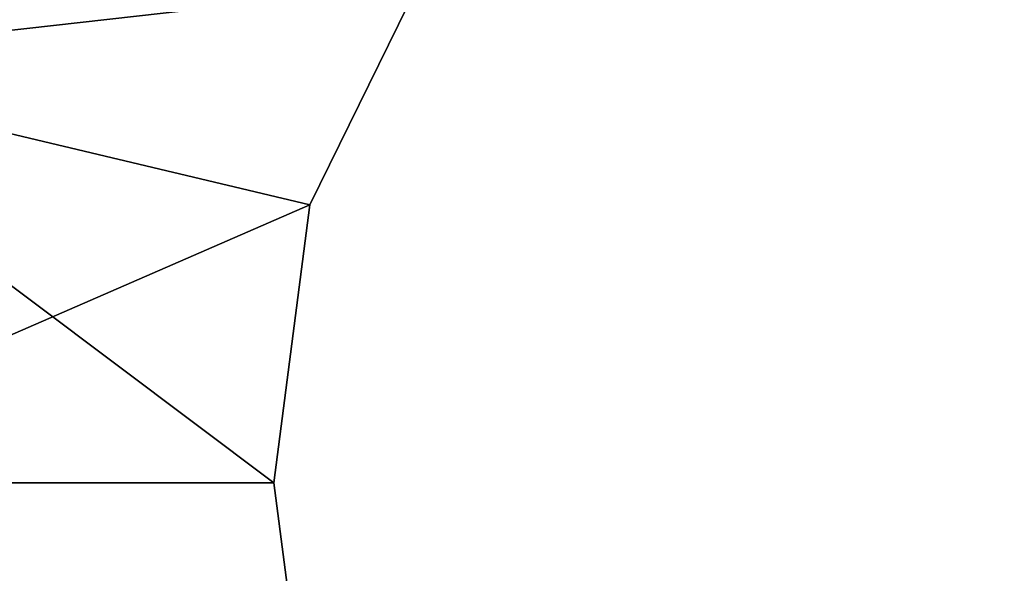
# Model space of a CAD drawing. Extents: x -5 to 2276, y 0 to 2500.
# Tile 12 of 106: x 770.65 to 778.58, y 405.88 to 410.34. Entities that reach past the tile are written whole.
import ezdxf

# ---------------------------------------------------------------- set-up
doc = ezdxf.new("R2010")
doc.units = 0
doc.header["$LTSCALE"] = 25.4
doc.layers.get('0').update_dxf_attribs({"linetype": 'CONTINUOUS'})
for name, color, linetype in [('IFCBUILDING', 32, 'CONTINUOUS'), ('IFCBUILDINGSTOREY', 34, 'CONTINUOUS'), ('IFCSITE', 32, 'CONTINUOUS'), ('IFCSLAB', 22, 'CONTINUOUS'), ('IFCWALL', 190, 'CONTINUOUS')]:
    doc.layers.add(name, color=color, linetype=linetype)

# ---------------------------------------------------------------- blocks, each defined once
blk = doc.blocks.new('GRUPUJ_1')
at = {"layer": 'IFCWALL'}
mesh = blk.add_polyface(dxfattribs=at)
corners = [(0, 0, 2300), (25, 25, 2300), (0, 2276.05, 2300), (175, 0, 2300), (25, 2251.05, 2300), (175, 25, 2300), (2500, 2151.05, 2300), (2475, 2251.05, 2300), (2475, 2151.05, 2300), (2500, 2276.05, 2300), (1245.07, 2251.05, 2300)]
mesh.append_faces([[corners[k] for k in face] for face in [(1, 3, 5), (6, 7, 8)]], dxfattribs={"vtx0": -1})
mesh.append_faces([[corners[k] for k in face] for face in [(0, 1, 2), (9, 7, 6)]], dxfattribs={"vtx0": -1, "vtx1": -1})
mesh.append_faces([[corners[k] for k in face] for face in [(1, 0, 3), (2, 1, 4), (4, 9, 2), (9, 4, 10), (9, 10, 7)]], dxfattribs={"vtx0": -1, "vtx2": -1})
mesh = blk.add_polyface(dxfattribs=at)
corners = [(2500, 0, 800), (175, 25, 800), (175, 0, 800), (2475, 25, 800), (2475, 2151.05, 800), (2500, 2151.05, 800)]
mesh.append_faces([[corners[k] for k in face] for face in [(0, 1, 2), (4, 0, 5)]], dxfattribs={"vtx0": -1})
mesh.append_faces([[corners[k] for k in face] for face in [(1, 0, 3), (3, 0, 4)]], dxfattribs={"vtx0": -1, "vtx1": -1})
blk = doc.blocks.new('GRUPUJ_7')
at = {"layer": 'IFCWALL'}
mesh = blk.add_polyface(dxfattribs=at)
corners = [(0, 0, 1500), (125, 100, 1500), (125, 2151.05, 1500), (150, 0, 1500), (150, 100, 1500), (2450, 2126.05, 1500), (2375, 2151.05, 1500), (2375, 2126.05, 1500), (0, 2226.05, 1500), (1220.07, 2226.05, 1500), (1220.07, 2151.05, 1500), (2450, 2226.05, 1500)]
mesh.append_faces([[corners[k] for k in face] for face in [(1, 3, 4), (5, 6, 7)]], dxfattribs={"vtx0": -1})
mesh.append_faces([[corners[k] for k in face] for face in [(8, 2, 9), (9, 6, 11), (11, 6, 5)]], dxfattribs={"vtx0": -1, "vtx1": -1})
mesh.append_faces([[corners[k] for k in face] for face in [(0, 1, 2), (1, 0, 3), (2, 8, 0), (9, 2, 10), (9, 10, 6)]], dxfattribs={"vtx0": -1, "vtx2": -1})
mesh = blk.add_polyface(dxfattribs=at)
corners = [(2450, 0), (150, 100), (150, 0), (2375, 100), (2375, 2126.05), (2450, 2126.05)]
mesh.append_faces([[corners[k] for k in face] for face in [(0, 1, 2), (4, 0, 5)]], dxfattribs={"vtx0": -1})
mesh.append_faces([[corners[k] for k in face] for face in [(1, 0, 3), (3, 0, 4)]], dxfattribs={"vtx0": -1, "vtx1": -1})
blk = doc.blocks.new('GRUPUJ_9')
at = {"layer": 'IFCWALL'}
mesh = blk.add_polyface(dxfattribs=at)
corners = [(0, 2051.05, 1500), (25, 2026.05, 1500), (1095.07, 2051.05, 1500), (0, 0, 1500), (25, 0, 1500), (2250, 2026.05, 1500), (2250, 2051.05, 1500)]
mesh.append_faces([[corners[k] for k in face] for face in [(1, 3, 4), (2, 5, 6)]], dxfattribs={"vtx0": -1})
mesh.append_faces([[corners[k] for k in face] for face in [(0, 1, 2)]], dxfattribs={"vtx0": -1, "vtx1": -1})
mesh.append_faces([[corners[k] for k in face] for face in [(1, 0, 3), (2, 1, 5)]], dxfattribs={"vtx0": -1, "vtx2": -1})
mesh = blk.add_polyface(dxfattribs=at)
corners = [(2250, 0), (25, 25), (25, 0), (2225, 25), (2225, 2026.05), (2250, 2026.05)]
mesh.append_faces([[corners[k] for k in face] for face in [(0, 1, 2), (4, 0, 5)]], dxfattribs={"vtx0": -1})
mesh.append_faces([[corners[k] for k in face] for face in [(1, 0, 3), (3, 0, 4)]], dxfattribs={"vtx0": -1, "vtx1": -1})
blk = doc.blocks.new('_CIANY')
at = {"layer": 'IFCWALL'}
for name, p in [('GRUPUJ_1', (0, 0)), ('GRUPUJ_7', (25, 25, 800)), ('GRUPUJ_9', (150, 125, 800))]:
    blk.add_blockref(name, p, dxfattribs=at)
mesh = blk.add_polyface(dxfattribs=at)
corners = [(0, 2276.05), (175, 2151.05), (175, 891.05), (1245.07, 2276.05), (175, 1251.05), (875, 2151.05), (1245.07, 2151.05), (1295.07, 2276.05), (1295.07, 2151.05), (2195.07, 2276.05), (1575, 2151.05), (2195.07, 2151.05), (2245.07, 2276.05), (2245.07, 2151.05), (2500, 2276.05), (2375, 2151.05), (2375, 651.05), (2375, 150), (0, 0), (175, 150), (2500, 0)]
mesh.append_faces([[corners[k] for k in face] for face in [(2, 1, 4)]], dxfattribs={"vtx0": -1})
mesh.append_faces([[corners[k] for k in face] for face in [(1, 3, 5), (5, 3, 6), (6, 7, 8), (8, 9, 10), (10, 9, 11), (11, 12, 13), (13, 14, 15), (15, 14, 16), (16, 14, 17), (18, 19, 20), (19, 0, 2), (20, 17, 14)]], dxfattribs={"vtx0": -1, "vtx1": -1})
mesh.append_faces([[corners[k] for k in face] for face in [(0, 1, 2)]], dxfattribs={"vtx0": -1, "vtx1": -1, "vtx2": -1})
mesh.append_faces([[corners[k] for k in face] for face in [(1, 0, 3), (6, 3, 7), (8, 7, 9), (11, 9, 12), (13, 12, 14), (19, 18, 0), (20, 19, 17)]], dxfattribs={"vtx0": -1, "vtx2": -1})
blk = doc.blocks.new('POD_OGA')
at = {"layer": 'IFCSLAB'}
mesh = blk.add_polyface(dxfattribs=at)
corners = [(1400, 2001.05), (1120.07, 1996.05), (1120.07, 2001.05), (0, 2001.05), (1400, 1101.05), (0, 1101.05), (1070.07, 1996.05), (1070.07, 2001.05)]
mesh.append_faces([[corners[k] for k in face] for face in [(0, 1, 2), (3, 4, 5), (6, 3, 7)]], dxfattribs={"vtx0": -1})
mesh.append_faces([[corners[k] for k in face] for face in [(4, 1, 0)]], dxfattribs={"vtx0": -1, "vtx1": -1})
mesh.append_faces([[corners[k] for k in face] for face in [(4, 3, 6)]], dxfattribs={"vtx0": -1, "vtx1": -1, "vtx2": -1})
mesh.append_faces([[corners[k] for k in face] for face in [(4, 6, 1)]], dxfattribs={"vtx0": -1, "vtx2": -1})
blk = doc.blocks.new('700-_MINIMALNA_D')
for p, q in [((164.916, 660.941), (164.916, 660.941, 2)), ((164.916, 660.941), (164.916, 660.941, 2)), ((172.402, 659.97), (172.402, 659.97, 2)), ((172.402, 659.97), (172.402, 659.97, 2))]:
    blk.add_line(p, q)
for points in [[(190.582, 574.796, 0), (191.762, 601.052, 0), (190.582, 627.211, 0), (188.96, 637.389, 0), (186.452, 645.699, 0), (182.949, 652.275, 0), (178.339, 657.057, 0), (172.402, 659.97, 0), (164.916, 660.941, 0), (157.479, 659.97, 0), (151.492, 657.057, 0), (146.784, 652.226, 0), (143.183, 645.502, 0), (140.7, 637.045, 0), (139.151, 626.621, 0), (138.069, 600.856, 0), (139.003, 575.189, 0)], [(190.582, 574.796, 2), (191.762, 601.052, 2), (190.582, 627.211, 2), (188.96, 637.389, 2), (186.452, 645.699, 2), (182.949, 652.275, 2), (178.339, 657.057, 2), (172.402, 659.97, 2), (164.916, 660.941, 2), (157.479, 659.97, 2), (151.492, 657.057, 2), (146.784, 652.226, 2), (143.183, 645.502, 2), (140.7, 637.045, 2), (139.151, 626.621, 2), (138.069, 600.856, 2), (139.003, 575.189, 2)], [(190.582, 574.796, 0), (191.762, 601.052, 0), (190.582, 627.211, 0), (188.96, 637.389, 0), (186.452, 645.699, 0), (182.949, 652.275, 0), (178.339, 657.057, 0), (172.402, 659.97, 0), (164.916, 660.941, 0), (157.479, 659.97, 0), (151.492, 657.057, 0), (146.784, 652.226, 0), (143.183, 645.502, 0), (140.7, 637.045, 0), (139.151, 626.621, 0), (138.069, 600.856, 0), (139.003, 575.189, 0)], [(190.582, 574.796, 2), (191.762, 601.052, 2), (190.582, 627.211, 2), (188.96, 637.389, 2), (186.452, 645.699, 2), (182.949, 652.275, 2), (178.339, 657.057, 2), (172.402, 659.97, 2), (164.916, 660.941, 2), (157.479, 659.97, 2), (151.492, 657.057, 2), (146.784, 652.226, 2), (143.183, 645.502, 2), (140.7, 637.045, 2), (139.151, 626.621, 2), (138.069, 600.856, 2), (139.003, 575.189, 2)], [(190.582, 574.796, 0), (191.762, 601.052, 0), (190.582, 627.211, 0), (188.96, 637.389, 0), (186.452, 645.699, 0), (182.949, 652.275, 0), (178.339, 657.057, 0), (172.402, 659.97, 0), (164.916, 660.941, 0), (157.479, 659.97, 0), (151.492, 657.057, 0), (146.784, 652.226, 0), (143.183, 645.502, 0), (140.7, 637.045, 0), (139.151, 626.621, 0), (138.069, 600.856, 0), (139.003, 575.189, 0)], [(190.582, 574.796, 2), (191.762, 601.052, 2), (190.582, 627.211, 2), (188.96, 637.389, 2), (186.452, 645.699, 2), (182.949, 652.275, 2), (178.339, 657.057, 2), (172.402, 659.97, 2), (164.916, 660.941, 2), (157.479, 659.97, 2), (151.492, 657.057, 2), (146.784, 652.226, 2), (143.183, 645.502, 2), (140.7, 637.045, 2), (139.151, 626.621, 2), (138.069, 600.856, 2), (139.003, 575.189, 2)], [(190.582, 574.796, 0), (191.762, 601.052, 0), (190.582, 627.211, 0), (188.96, 637.389, 0), (186.452, 645.699, 0), (182.949, 652.275, 0), (178.339, 657.057, 0), (172.402, 659.97, 0), (164.916, 660.941, 0), (157.479, 659.97, 0), (151.492, 657.057, 0), (146.784, 652.226, 0), (143.183, 645.502, 0), (140.7, 637.045, 0), (139.151, 626.621, 0), (138.069, 600.856, 0), (139.003, 575.189, 0)], [(190.582, 574.796, 2), (191.762, 601.052, 2), (190.582, 627.211, 2), (188.96, 637.389, 2), (186.452, 645.699, 2), (182.949, 652.275, 2), (178.339, 657.057, 2), (172.402, 659.97, 2), (164.916, 660.941, 2), (157.479, 659.97, 2), (151.492, 657.057, 2), (146.784, 652.226, 2), (143.183, 645.502, 2), (140.7, 637.045, 2), (139.151, 626.621, 2), (138.069, 600.856, 2), (139.003, 575.189, 2)], [(190.582, 574.796, 0), (191.762, 601.052, 0), (190.582, 627.211, 0), (188.96, 637.389, 0), (186.452, 645.699, 0), (182.949, 652.275, 0), (178.339, 657.057, 0), (172.402, 659.97, 0), (164.916, 660.941, 0), (157.479, 659.97, 0), (151.492, 657.057, 0), (146.784, 652.226, 0), (143.183, 645.502, 0), (140.7, 637.045, 0), (139.151, 626.621, 0), (138.069, 600.856, 0), (139.003, 575.189, 0)], [(190.582, 574.796, 2), (191.762, 601.052, 2), (190.582, 627.211, 2), (188.96, 637.389, 2), (186.452, 645.699, 2), (182.949, 652.275, 2), (178.339, 657.057, 2), (172.402, 659.97, 2), (164.916, 660.941, 2), (157.479, 659.97, 2), (151.492, 657.057, 2), (146.784, 652.226, 2), (143.183, 645.502, 2), (140.7, 637.045, 2), (139.151, 626.621, 2), (138.069, 600.856, 2), (139.003, 575.189, 2)], [(190.582, 574.796, 0), (191.762, 601.052, 0), (190.582, 627.211, 0), (188.96, 637.389, 0), (186.452, 645.699, 0), (182.949, 652.275, 0), (178.339, 657.057, 0), (172.402, 659.97, 0), (164.916, 660.941, 0), (157.479, 659.97, 0), (151.492, 657.057, 0), (146.784, 652.226, 0), (143.183, 645.502, 0), (140.7, 637.045, 0), (139.151, 626.621, 0), (138.069, 600.856, 0), (139.003, 575.189, 0)], [(190.582, 574.796, 2), (191.762, 601.052, 2), (190.582, 627.211, 2), (188.96, 637.389, 2), (186.452, 645.699, 2), (182.949, 652.275, 2), (178.339, 657.057, 2), (172.402, 659.97, 2), (164.916, 660.941, 2), (157.479, 659.97, 2), (151.492, 657.057, 2), (146.784, 652.226, 2), (143.183, 645.502, 2), (140.7, 637.045, 2), (139.151, 626.621, 2), (138.069, 600.856, 2), (139.003, 575.189, 2)], [(190.582, 574.796, 0), (191.762, 601.052, 0), (190.582, 627.211, 0), (188.96, 637.389, 0), (186.452, 645.699, 0), (182.949, 652.275, 0), (178.339, 657.057, 0), (172.402, 659.97, 0), (164.916, 660.941, 0), (157.479, 659.97, 0), (151.492, 657.057, 0), (146.784, 652.226, 0), (143.183, 645.502, 0), (140.7, 637.045, 0), (139.151, 626.621, 0), (138.069, 600.856, 0), (139.003, 575.189, 0)], [(190.582, 574.796, 2), (191.762, 601.052, 2), (190.582, 627.211, 2), (188.96, 637.389, 2), (186.452, 645.699, 2), (182.949, 652.275, 2), (178.339, 657.057, 2), (172.402, 659.97, 2), (164.916, 660.941, 2), (157.479, 659.97, 2), (151.492, 657.057, 2), (146.784, 652.226, 2), (143.183, 645.502, 2), (140.7, 637.045, 2), (139.151, 626.621, 2), (138.069, 600.856, 2), (139.003, 575.189, 2)], [(190.582, 574.796, 0), (191.762, 601.052, 0), (190.582, 627.211, 0), (188.96, 637.389, 0), (186.452, 645.699, 0), (182.949, 652.275, 0), (178.339, 657.057, 0), (172.402, 659.97, 0), (164.916, 660.941, 0), (157.479, 659.97, 0), (151.492, 657.057, 0), (146.784, 652.226, 0), (143.183, 645.502, 0), (140.7, 637.045, 0), (139.151, 626.621, 0), (138.069, 600.856, 0), (139.003, 575.189, 0)], [(190.582, 574.796, 2), (191.762, 601.052, 2), (190.582, 627.211, 2), (188.96, 637.389, 2), (186.452, 645.699, 2), (182.949, 652.275, 2), (178.339, 657.057, 2), (172.402, 659.97, 2), (164.916, 660.941, 2), (157.479, 659.97, 2), (151.492, 657.057, 2), (146.784, 652.226, 2), (143.183, 645.502, 2), (140.7, 637.045, 2), (139.151, 626.621, 2), (138.069, 600.856, 2), (139.003, 575.189, 2)], [(190.582, 574.796, 0), (191.762, 601.052, 0), (190.582, 627.211, 0), (188.96, 637.389, 0), (186.452, 645.699, 0), (182.949, 652.275, 0), (178.339, 657.057, 0), (172.402, 659.97, 0), (164.916, 660.941, 0), (157.479, 659.97, 0), (151.492, 657.057, 0), (146.784, 652.226, 0), (143.183, 645.502, 0), (140.7, 637.045, 0), (139.151, 626.621, 0), (138.069, 600.856, 0), (139.003, 575.189, 0)], [(190.582, 574.796, 2), (191.762, 601.052, 2), (190.582, 627.211, 2), (188.96, 637.389, 2), (186.452, 645.699, 2), (182.949, 652.275, 2), (178.339, 657.057, 2), (172.402, 659.97, 2), (164.916, 660.941, 2), (157.479, 659.97, 2), (151.492, 657.057, 2), (146.784, 652.226, 2), (143.183, 645.502, 2), (140.7, 637.045, 2), (139.151, 626.621, 2), (138.069, 600.856, 2), (139.003, 575.189, 2)], [(190.582, 574.796, 0), (191.762, 601.052, 0), (190.582, 627.211, 0), (188.96, 637.389, 0), (186.452, 645.699, 0), (182.949, 652.275, 0), (178.339, 657.057, 0), (172.402, 659.97, 0), (164.916, 660.941, 0), (157.479, 659.97, 0), (151.492, 657.057, 0), (146.784, 652.226, 0), (143.183, 645.502, 0), (140.7, 637.045, 0), (139.151, 626.621, 0), (138.069, 600.856, 0), (139.003, 575.189, 0)], [(190.582, 574.796, 2), (191.762, 601.052, 2), (190.582, 627.211, 2), (188.96, 637.389, 2), (186.452, 645.699, 2), (182.949, 652.275, 2), (178.339, 657.057, 2), (172.402, 659.97, 2), (164.916, 660.941, 2), (157.479, 659.97, 2), (151.492, 657.057, 2), (146.784, 652.226, 2), (143.183, 645.502, 2), (140.7, 637.045, 2), (139.151, 626.621, 2), (138.069, 600.856, 2), (139.003, 575.189, 2)], [(190.582, 574.796, 0), (191.762, 601.052, 0), (190.582, 627.211, 0), (188.96, 637.389, 0), (186.452, 645.699, 0), (182.949, 652.275, 0), (178.339, 657.057, 0), (172.402, 659.97, 0), (164.916, 660.941, 0), (157.479, 659.97, 0), (151.492, 657.057, 0), (146.784, 652.226, 0), (143.183, 645.502, 0), (140.7, 637.045, 0), (139.151, 626.621, 0), (138.069, 600.856, 0), (139.003, 575.189, 0)], [(190.582, 574.796, 2), (191.762, 601.052, 2), (190.582, 627.211, 2), (188.96, 637.389, 2), (186.452, 645.699, 2), (182.949, 652.275, 2), (178.339, 657.057, 2), (172.402, 659.97, 2), (164.916, 660.941, 2), (157.479, 659.97, 2), (151.492, 657.057, 2), (146.784, 652.226, 2), (143.183, 645.502, 2), (140.7, 637.045, 2), (139.151, 626.621, 2), (138.069, 600.856, 2), (139.003, 575.189, 2)], [(190.582, 574.796, 0), (191.762, 601.052, 0), (190.582, 627.211, 0), (188.96, 637.389, 0), (186.452, 645.699, 0), (182.949, 652.275, 0), (178.339, 657.057, 0), (172.402, 659.97, 0), (164.916, 660.941, 0), (157.479, 659.97, 0), (151.492, 657.057, 0), (146.784, 652.226, 0), (143.183, 645.502, 0), (140.7, 637.045, 0), (139.151, 626.621, 0), (138.069, 600.856, 0), (139.003, 575.189, 0)], [(190.582, 574.796, 2), (191.762, 601.052, 2), (190.582, 627.211, 2), (188.96, 637.389, 2), (186.452, 645.699, 2), (182.949, 652.275, 2), (178.339, 657.057, 2), (172.402, 659.97, 2), (164.916, 660.941, 2), (157.479, 659.97, 2), (151.492, 657.057, 2), (146.784, 652.226, 2), (143.183, 645.502, 2), (140.7, 637.045, 2), (139.151, 626.621, 2), (138.069, 600.856, 2), (139.003, 575.189, 2)], [(190.582, 574.796, 0), (191.762, 601.052, 0), (190.582, 627.211, 0), (188.96, 637.389, 0), (186.452, 645.699, 0), (182.949, 652.275, 0), (178.339, 657.057, 0), (172.402, 659.97, 0), (164.916, 660.941, 0), (157.479, 659.97, 0), (151.492, 657.057, 0), (146.784, 652.226, 0), (143.183, 645.502, 0), (140.7, 637.045, 0), (139.151, 626.621, 0), (138.069, 600.856, 0), (139.003, 575.189, 0)], [(190.582, 574.796, 2), (191.762, 601.052, 2), (190.582, 627.211, 2), (188.96, 637.389, 2), (186.452, 645.699, 2), (182.949, 652.275, 2), (178.339, 657.057, 2), (172.402, 659.97, 2), (164.916, 660.941, 2), (157.479, 659.97, 2), (151.492, 657.057, 2), (146.784, 652.226, 2), (143.183, 645.502, 2), (140.7, 637.045, 2), (139.151, 626.621, 2), (138.069, 600.856, 2), (139.003, 575.189, 2)], [(190.582, 574.796, 0), (191.762, 601.052, 0), (190.582, 627.211, 0), (188.96, 637.389, 0), (186.452, 645.699, 0), (182.949, 652.275, 0), (178.339, 657.057, 0), (172.402, 659.97, 0), (164.916, 660.941, 0), (157.479, 659.97, 0), (151.492, 657.057, 0), (146.784, 652.226, 0), (143.183, 645.502, 0), (140.7, 637.045, 0), (139.151, 626.621, 0), (138.069, 600.856, 0), (139.003, 575.189, 0)], [(190.582, 574.796, 2), (191.762, 601.052, 2), (190.582, 627.211, 2), (188.96, 637.389, 2), (186.452, 645.699, 2), (182.949, 652.275, 2), (178.339, 657.057, 2), (172.402, 659.97, 2), (164.916, 660.941, 2), (157.479, 659.97, 2), (151.492, 657.057, 2), (146.784, 652.226, 2), (143.183, 645.502, 2), (140.7, 637.045, 2), (139.151, 626.621, 2), (138.069, 600.856, 2), (139.003, 575.189, 2)], [(190.582, 574.796, 0), (191.762, 601.052, 0), (190.582, 627.211, 0), (188.96, 637.389, 0), (186.452, 645.699, 0), (182.949, 652.275, 0), (178.339, 657.057, 0), (172.402, 659.97, 0), (164.916, 660.941, 0), (157.479, 659.97, 0), (151.492, 657.057, 0), (146.784, 652.226, 0), (143.183, 645.502, 0), (140.7, 637.045, 0), (139.151, 626.621, 0), (138.069, 600.856, 0), (139.003, 575.189, 0)], [(190.582, 574.796, 2), (191.762, 601.052, 2), (190.582, 627.211, 2), (188.96, 637.389, 2), (186.452, 645.699, 2), (182.949, 652.275, 2), (178.339, 657.057, 2), (172.402, 659.97, 2), (164.916, 660.941, 2), (157.479, 659.97, 2), (151.492, 657.057, 2), (146.784, 652.226, 2), (143.183, 645.502, 2), (140.7, 637.045, 2), (139.151, 626.621, 2), (138.069, 600.856, 2), (139.003, 575.189, 2)], [(190.582, 574.796, 0), (191.762, 601.052, 0), (190.582, 627.211, 0), (188.96, 637.389, 0), (186.452, 645.699, 0), (182.949, 652.275, 0), (178.339, 657.057, 0), (172.402, 659.97, 0), (164.916, 660.941, 0), (157.479, 659.97, 0), (151.492, 657.057, 0), (146.784, 652.226, 0), (143.183, 645.502, 0), (140.7, 637.045, 0), (139.151, 626.621, 0), (138.069, 600.856, 0), (139.003, 575.189, 0)], [(190.582, 574.796, 2), (191.762, 601.052, 2), (190.582, 627.211, 2), (188.96, 637.389, 2), (186.452, 645.699, 2), (182.949, 652.275, 2), (178.339, 657.057, 2), (172.402, 659.97, 2), (164.916, 660.941, 2), (157.479, 659.97, 2), (151.492, 657.057, 2), (146.784, 652.226, 2), (143.183, 645.502, 2), (140.7, 637.045, 2), (139.151, 626.621, 2), (138.069, 600.856, 2), (139.003, 575.189, 2)], [(190.582, 574.796, 0), (191.762, 601.052, 0), (190.582, 627.211, 0), (188.96, 637.389, 0), (186.452, 645.699, 0), (182.949, 652.275, 0), (178.339, 657.057, 0), (172.402, 659.97, 0), (164.916, 660.941, 0), (157.479, 659.97, 0), (151.492, 657.057, 0), (146.784, 652.226, 0), (143.183, 645.502, 0), (140.7, 637.045, 0), (139.151, 626.621, 0), (138.069, 600.856, 0), (139.003, 575.189, 0)], [(190.582, 574.796, 2), (191.762, 601.052, 2), (190.582, 627.211, 2), (188.96, 637.389, 2), (186.452, 645.699, 2), (182.949, 652.275, 2), (178.339, 657.057, 2), (172.402, 659.97, 2), (164.916, 660.941, 2), (157.479, 659.97, 2), (151.492, 657.057, 2), (146.784, 652.226, 2), (143.183, 645.502, 2), (140.7, 637.045, 2), (139.151, 626.621, 2), (138.069, 600.856, 2), (139.003, 575.189, 2)], [(190.582, 574.796, 0), (191.762, 601.052, 0), (190.582, 627.211, 0), (188.96, 637.389, 0), (186.452, 645.699, 0), (182.949, 652.275, 0), (178.339, 657.057, 0), (172.402, 659.97, 0), (164.916, 660.941, 0), (157.479, 659.97, 0), (151.492, 657.057, 0), (146.784, 652.226, 0), (143.183, 645.502, 0), (140.7, 637.045, 0), (139.151, 626.621, 0), (138.069, 600.856, 0), (139.003, 575.189, 0)], [(190.582, 574.796, 2), (191.762, 601.052, 2), (190.582, 627.211, 2), (188.96, 637.389, 2), (186.452, 645.699, 2), (182.949, 652.275, 2), (178.339, 657.057, 2), (172.402, 659.97, 2), (164.916, 660.941, 2), (157.479, 659.97, 2), (151.492, 657.057, 2), (146.784, 652.226, 2), (143.183, 645.502, 2), (140.7, 637.045, 2), (139.151, 626.621, 2), (138.069, 600.856, 2), (139.003, 575.189, 2)], [(190.582, 574.796, 0), (191.762, 601.052, 0), (190.582, 627.211, 0), (188.96, 637.389, 0), (186.452, 645.699, 0), (182.949, 652.275, 0), (178.339, 657.057, 0), (172.402, 659.97, 0), (164.916, 660.941, 0), (157.479, 659.97, 0), (151.492, 657.057, 0), (146.784, 652.226, 0), (143.183, 645.502, 0), (140.7, 637.045, 0), (139.151, 626.621, 0), (138.069, 600.856, 0), (139.003, 575.189, 0)], [(190.582, 574.796, 2), (191.762, 601.052, 2), (190.582, 627.211, 2), (188.96, 637.389, 2), (186.452, 645.699, 2), (182.949, 652.275, 2), (178.339, 657.057, 2), (172.402, 659.97, 2), (164.916, 660.941, 2), (157.479, 659.97, 2), (151.492, 657.057, 2), (146.784, 652.226, 2), (143.183, 645.502, 2), (140.7, 637.045, 2), (139.151, 626.621, 2), (138.069, 600.856, 2), (139.003, 575.189, 2)], [(190.582, 574.796, 0), (191.762, 601.052, 0), (190.582, 627.211, 0), (188.96, 637.389, 0), (186.452, 645.699, 0), (182.949, 652.275, 0), (178.339, 657.057, 0), (172.402, 659.97, 0), (164.916, 660.941, 0), (157.479, 659.97, 0), (151.492, 657.057, 0), (146.784, 652.226, 0), (143.183, 645.502, 0), (140.7, 637.045, 0), (139.151, 626.621, 0), (138.069, 600.856, 0), (139.003, 575.189, 0)], [(190.582, 574.796, 2), (191.762, 601.052, 2), (190.582, 627.211, 2), (188.96, 637.389, 2), (186.452, 645.699, 2), (182.949, 652.275, 2), (178.339, 657.057, 2), (172.402, 659.97, 2), (164.916, 660.941, 2), (157.479, 659.97, 2), (151.492, 657.057, 2), (146.784, 652.226, 2), (143.183, 645.502, 2), (140.7, 637.045, 2), (139.151, 626.621, 2), (138.069, 600.856, 2), (139.003, 575.189, 2)], [(190.582, 574.796, 0), (191.762, 601.052, 0), (190.582, 627.211, 0), (188.96, 637.389, 0), (186.452, 645.699, 0), (182.949, 652.275, 0), (178.339, 657.057, 0), (172.402, 659.97, 0), (164.916, 660.941, 0), (157.479, 659.97, 0), (151.492, 657.057, 0), (146.784, 652.226, 0), (143.183, 645.502, 0), (140.7, 637.045, 0), (139.151, 626.621, 0), (138.069, 600.856, 0), (139.003, 575.189, 0)], [(190.582, 574.796, 2), (191.762, 601.052, 2), (190.582, 627.211, 2), (188.96, 637.389, 2), (186.452, 645.699, 2), (182.949, 652.275, 2), (178.339, 657.057, 2), (172.402, 659.97, 2), (164.916, 660.941, 2), (157.479, 659.97, 2), (151.492, 657.057, 2), (146.784, 652.226, 2), (143.183, 645.502, 2), (140.7, 637.045, 2), (139.151, 626.621, 2), (138.069, 600.856, 2), (139.003, 575.189, 2)], [(190.582, 574.796, 0), (191.762, 601.052, 0), (190.582, 627.211, 0), (188.96, 637.389, 0), (186.452, 645.699, 0), (182.949, 652.275, 0), (178.339, 657.057, 0), (172.402, 659.97, 0), (164.916, 660.941, 0), (157.479, 659.97, 0), (151.492, 657.057, 0), (146.784, 652.226, 0), (143.183, 645.502, 0), (140.7, 637.045, 0), (139.151, 626.621, 0), (138.069, 600.856, 0), (139.003, 575.189, 0)], [(190.582, 574.796, 2), (191.762, 601.052, 2), (190.582, 627.211, 2), (188.96, 637.389, 2), (186.452, 645.699, 2), (182.949, 652.275, 2), (178.339, 657.057, 2), (172.402, 659.97, 2), (164.916, 660.941, 2), (157.479, 659.97, 2), (151.492, 657.057, 2), (146.784, 652.226, 2), (143.183, 645.502, 2), (140.7, 637.045, 2), (139.151, 626.621, 2), (138.069, 600.856, 2), (139.003, 575.189, 2)], [(190.582, 574.796, 0), (191.762, 601.052, 0), (190.582, 627.211, 0), (188.96, 637.389, 0), (186.452, 645.699, 0), (182.949, 652.275, 0), (178.339, 657.057, 0), (172.402, 659.97, 0), (164.916, 660.941, 0), (157.479, 659.97, 0), (151.492, 657.057, 0), (146.784, 652.226, 0), (143.183, 645.502, 0), (140.7, 637.045, 0), (139.151, 626.621, 0), (138.069, 600.856, 0), (139.003, 575.189, 0)], [(190.582, 574.796, 2), (191.762, 601.052, 2), (190.582, 627.211, 2), (188.96, 637.389, 2), (186.452, 645.699, 2), (182.949, 652.275, 2), (178.339, 657.057, 2), (172.402, 659.97, 2), (164.916, 660.941, 2), (157.479, 659.97, 2), (151.492, 657.057, 2), (146.784, 652.226, 2), (143.183, 645.502, 2), (140.7, 637.045, 2), (139.151, 626.621, 2), (138.069, 600.856, 2), (139.003, 575.189, 2)], [(190.582, 574.796, 0), (191.762, 601.052, 0), (190.582, 627.211, 0), (188.96, 637.389, 0), (186.452, 645.699, 0), (182.949, 652.275, 0), (178.339, 657.057, 0), (172.402, 659.97, 0), (164.916, 660.941, 0), (157.479, 659.97, 0), (151.492, 657.057, 0), (146.784, 652.226, 0), (143.183, 645.502, 0), (140.7, 637.045, 0), (139.151, 626.621, 0), (138.069, 600.856, 0), (139.003, 575.189, 0)], [(190.582, 574.796, 2), (191.762, 601.052, 2), (190.582, 627.211, 2), (188.96, 637.389, 2), (186.452, 645.699, 2), (182.949, 652.275, 2), (178.339, 657.057, 2), (172.402, 659.97, 2), (164.916, 660.941, 2), (157.479, 659.97, 2), (151.492, 657.057, 2), (146.784, 652.226, 2), (143.183, 645.502, 2), (140.7, 637.045, 2), (139.151, 626.621, 2), (138.069, 600.856, 2), (139.003, 575.189, 2)], [(190.582, 574.796, 0), (191.762, 601.052, 0), (190.582, 627.211, 0), (188.96, 637.389, 0), (186.452, 645.699, 0), (182.949, 652.275, 0), (178.339, 657.057, 0), (172.402, 659.97, 0), (164.916, 660.941, 0), (157.479, 659.97, 0), (151.492, 657.057, 0), (146.784, 652.226, 0), (143.183, 645.502, 0), (140.7, 637.045, 0), (139.151, 626.621, 0), (138.069, 600.856, 0), (139.003, 575.189, 0)], [(190.582, 574.796, 2), (191.762, 601.052, 2), (190.582, 627.211, 2), (188.96, 637.389, 2), (186.452, 645.699, 2), (182.949, 652.275, 2), (178.339, 657.057, 2), (172.402, 659.97, 2), (164.916, 660.941, 2), (157.479, 659.97, 2), (151.492, 657.057, 2), (146.784, 652.226, 2), (143.183, 645.502, 2), (140.7, 637.045, 2), (139.151, 626.621, 2), (138.069, 600.856, 2), (139.003, 575.189, 2)], [(190.582, 574.796, 0), (191.762, 601.052, 0), (190.582, 627.211, 0), (188.96, 637.389, 0), (186.452, 645.699, 0), (182.949, 652.275, 0), (178.339, 657.057, 0), (172.402, 659.97, 0), (164.916, 660.941, 0), (157.479, 659.97, 0), (151.492, 657.057, 0), (146.784, 652.226, 0), (143.183, 645.502, 0), (140.7, 637.045, 0), (139.151, 626.621, 0), (138.069, 600.856, 0), (139.003, 575.189, 0)], [(190.582, 574.796, 2), (191.762, 601.052, 2), (190.582, 627.211, 2), (188.96, 637.389, 2), (186.452, 645.699, 2), (182.949, 652.275, 2), (178.339, 657.057, 2), (172.402, 659.97, 2), (164.916, 660.941, 2), (157.479, 659.97, 2), (151.492, 657.057, 2), (146.784, 652.226, 2), (143.183, 645.502, 2), (140.7, 637.045, 2), (139.151, 626.621, 2), (138.069, 600.856, 2), (139.003, 575.189, 2)], [(190.582, 574.796, 0), (191.762, 601.052, 0), (190.582, 627.211, 0), (188.96, 637.389, 0), (186.452, 645.699, 0), (182.949, 652.275, 0), (178.339, 657.057, 0), (172.402, 659.97, 0), (164.916, 660.941, 0), (157.479, 659.97, 0), (151.492, 657.057, 0), (146.784, 652.226, 0), (143.183, 645.502, 0), (140.7, 637.045, 0), (139.151, 626.621, 0), (138.069, 600.856, 0), (139.003, 575.189, 0)], [(190.582, 574.796, 2), (191.762, 601.052, 2), (190.582, 627.211, 2), (188.96, 637.389, 2), (186.452, 645.699, 2), (182.949, 652.275, 2), (178.339, 657.057, 2), (172.402, 659.97, 2), (164.916, 660.941, 2), (157.479, 659.97, 2), (151.492, 657.057, 2), (146.784, 652.226, 2), (143.183, 645.502, 2), (140.7, 637.045, 2), (139.151, 626.621, 2), (138.069, 600.856, 2), (139.003, 575.189, 2)], [(190.582, 574.796, 0), (191.762, 601.052, 0), (190.582, 627.211, 0), (188.96, 637.389, 0), (186.452, 645.699, 0), (182.949, 652.275, 0), (178.339, 657.057, 0), (172.402, 659.97, 0), (164.916, 660.941, 0), (157.479, 659.97, 0), (151.492, 657.057, 0), (146.784, 652.226, 0), (143.183, 645.502, 0), (140.7, 637.045, 0), (139.151, 626.621, 0), (138.069, 600.856, 0), (139.003, 575.189, 0)], [(190.582, 574.796, 2), (191.762, 601.052, 2), (190.582, 627.211, 2), (188.96, 637.389, 2), (186.452, 645.699, 2), (182.949, 652.275, 2), (178.339, 657.057, 2), (172.402, 659.97, 2), (164.916, 660.941, 2), (157.479, 659.97, 2), (151.492, 657.057, 2), (146.784, 652.226, 2), (143.183, 645.502, 2), (140.7, 637.045, 2), (139.151, 626.621, 2), (138.069, 600.856, 2), (139.003, 575.189, 2)], [(190.582, 574.796, 0), (191.762, 601.052, 0), (190.582, 627.211, 0), (188.96, 637.389, 0), (186.452, 645.699, 0), (182.949, 652.275, 0), (178.339, 657.057, 0), (172.402, 659.97, 0), (164.916, 660.941, 0), (157.479, 659.97, 0), (151.492, 657.057, 0), (146.784, 652.226, 0), (143.183, 645.502, 0), (140.7, 637.045, 0), (139.151, 626.621, 0), (138.069, 600.856, 0), (139.003, 575.189, 0)], [(190.582, 574.796, 2), (191.762, 601.052, 2), (190.582, 627.211, 2), (188.96, 637.389, 2), (186.452, 645.699, 2), (182.949, 652.275, 2), (178.339, 657.057, 2), (172.402, 659.97, 2), (164.916, 660.941, 2), (157.479, 659.97, 2), (151.492, 657.057, 2), (146.784, 652.226, 2), (143.183, 645.502, 2), (140.7, 637.045, 2), (139.151, 626.621, 2), (138.069, 600.856, 2), (139.003, 575.189, 2)]]:
    blk.add_polyline3d(points)
mesh = blk.add_polyface()
corners = [(136.068, 666.851), (139.151, 626.621), (138.069, 600.856), (144.129, 672.582), (140.7, 637.045), (143.183, 645.502), (146.784, 652.226), (153.745, 676.021), (151.492, 657.057), (157.479, 659.97), (164.916, 677.167), (164.916, 660.941), (176.206, 675.981), (172.402, 659.97), (178.339, 657.057), (185.887, 672.422), (182.949, 652.275), (186.452, 645.699), (193.957, 666.491), (188.96, 637.389), (190.582, 627.211), (191.762, 601.052), (193.763, 535.113), (200.269, 543.179), (200.416, 658.188), (205.281, 553.711), (205.364, 647.499), (208.861, 566.867), (208.898, 634.414), (211.009, 582.647), (211.019, 618.932), (211.725, 601.052), (118.822, 619.34), (118.813, 582.816), (118.106, 600.856), (120.933, 567.248), (120.97, 635.164), (124.467, 554.15), (124.55, 648.326), (129.415, 543.524), (129.563, 658.827), (135.875, 535.306), (139.003, 575.189), (143.945, 529.436), (140.491, 565.404), (143.084, 556.701), (146.538, 550.002), (153.625, 525.915), (151.197, 545.048), (157.258, 541.987), (164.916, 524.741), (164.916, 540.967), (172.353, 541.938), (176.086, 525.893), (178.339, 544.851), (185.702, 529.35), (183.023, 549.682), (186.55, 556.406), (188.984, 564.642), (190.582, 574.796)]
mesh.append_faces([[corners[k] for k in face] for face in [(29, 30, 31), (32, 33, 34)]], dxfattribs={"vtx0": -1})
mesh.append_faces([[corners[k] for k in face] for face in [(1, 3, 4), (4, 3, 5), (5, 3, 6), (6, 7, 8), (8, 7, 9), (9, 10, 11), (11, 12, 13), (13, 12, 14), (14, 15, 16), (16, 15, 17), (17, 18, 19), (19, 18, 20), (20, 18, 21), (22, 18, 23), (23, 24, 25), (25, 26, 27), (27, 28, 29), (33, 32, 35), (35, 36, 37), (37, 38, 39), (39, 40, 41), (41, 42, 43), (43, 46, 47), (47, 49, 50), (50, 52, 53), (53, 54, 55), (55, 57, 22)]], dxfattribs={"vtx0": -1, "vtx1": -1})
mesh.append_faces([[corners[k] for k in face] for face in [(21, 18, 22), (41, 0, 2)]], dxfattribs={"vtx0": -1, "vtx1": -1, "vtx2": -1})
mesh.append_faces([[corners[k] for k in face] for face in [(0, 1, 2), (1, 0, 3), (6, 3, 7), (9, 7, 10), (11, 10, 12), (14, 12, 15), (17, 15, 18), (23, 18, 24), (25, 24, 26), (27, 26, 28), (29, 28, 30), (35, 32, 36), (37, 36, 38), (39, 38, 40), (41, 40, 0), (41, 2, 42), (43, 42, 44), (43, 44, 45), (43, 45, 46), (47, 46, 48), (47, 48, 49), (50, 49, 51), (50, 51, 52), (53, 52, 54), (55, 54, 56), (55, 56, 57), (22, 57, 58), (22, 58, 59), (22, 59, 21)]], dxfattribs={"vtx0": -1, "vtx2": -1})
mesh = blk.add_polyface()
corners = [(118.813, 582.816, 2), (118.822, 619.34, 2), (118.106, 600.856, 2), (120.933, 567.248, 2), (120.97, 635.164, 2), (124.467, 554.15, 2), (124.55, 648.326, 2), (129.415, 543.524, 2), (129.563, 658.827, 2), (135.875, 535.306, 2), (136.068, 666.851, 2), (138.069, 600.856, 2), (139.003, 575.189, 2), (143.945, 529.436, 2), (140.491, 565.404, 2), (143.084, 556.701, 2), (146.538, 550.002, 2), (153.625, 525.915, 2), (151.197, 545.048, 2), (157.258, 541.987, 2), (164.916, 524.741, 2), (164.916, 540.967, 2), (176.086, 525.893, 2), (172.353, 541.938, 2), (178.339, 544.851, 2), (185.702, 529.35, 2), (183.023, 549.682, 2), (186.55, 556.406, 2), (193.763, 535.113, 2), (188.984, 564.642, 2), (190.582, 574.796, 2), (191.762, 601.052, 2), (139.151, 626.621, 2), (144.129, 672.582, 2), (140.7, 637.045, 2), (143.183, 645.502, 2), (146.784, 652.226, 2), (153.745, 676.021, 2), (151.492, 657.057, 2), (157.479, 659.97, 2), (164.916, 677.167, 2), (164.916, 660.941, 2), (172.402, 659.97, 2), (176.206, 675.981, 2), (178.339, 657.057, 2), (185.887, 672.422, 2), (182.949, 652.275, 2), (186.452, 645.699, 2), (193.957, 666.491, 2), (188.96, 637.389, 2), (190.582, 627.211, 2), (200.269, 543.179, 2), (200.416, 658.188, 2), (205.281, 553.711, 2), (205.364, 647.499, 2), (208.861, 566.867, 2), (208.898, 634.414, 2), (211.009, 582.647, 2), (211.019, 618.932, 2), (211.725, 601.052, 2)]
mesh.append_faces([[corners[k] for k in face] for face in [(0, 1, 2), (58, 57, 59)]], dxfattribs={"vtx0": -1})
mesh.append_faces([[corners[k] for k in face] for face in [(1, 3, 4), (4, 5, 6), (6, 7, 8), (8, 9, 10), (11, 9, 12), (12, 13, 14), (14, 13, 15), (15, 13, 16), (16, 17, 18), (18, 17, 19), (19, 20, 21), (21, 22, 23), (23, 22, 24), (24, 25, 26), (26, 25, 27), (27, 28, 29), (29, 28, 30), (30, 28, 31), (10, 32, 33), (32, 10, 11), (33, 36, 37), (37, 39, 40), (40, 42, 43), (43, 44, 45), (45, 47, 48), (48, 51, 52), (52, 53, 54), (54, 55, 56), (56, 57, 58)]], dxfattribs={"vtx0": -1, "vtx1": -1})
mesh.append_faces([[corners[k] for k in face] for face in [(10, 9, 11), (48, 31, 28)]], dxfattribs={"vtx0": -1, "vtx1": -1, "vtx2": -1})
mesh.append_faces([[corners[k] for k in face] for face in [(1, 0, 3), (4, 3, 5), (6, 5, 7), (8, 7, 9), (12, 9, 13), (16, 13, 17), (19, 17, 20), (21, 20, 22), (24, 22, 25), (27, 25, 28), (33, 32, 34), (33, 34, 35), (33, 35, 36), (37, 36, 38), (37, 38, 39), (40, 39, 41), (40, 41, 42), (43, 42, 44), (45, 44, 46), (45, 46, 47), (48, 47, 49), (48, 49, 50), (48, 50, 31), (48, 28, 51), (52, 51, 53), (54, 53, 55), (56, 55, 57)]], dxfattribs={"vtx0": -1, "vtx2": -1})
mesh = blk.add_polyface()
corners = [(164.916, 660.941, 2), (157.479, 659.97), (164.916, 660.941), (157.479, 659.97, 2)]
mesh.append_faces([[corners[k] for k in face] for face in [(0, 1, 2), (1, 0, 3)]], dxfattribs={"vtx0": -1})
mesh = blk.add_polyface()
corners = [(172.402, 659.97, 2), (164.916, 660.941), (172.402, 659.97), (164.916, 660.941, 2)]
mesh.append_faces([[corners[k] for k in face] for face in [(0, 1, 2), (1, 0, 3)]], dxfattribs={"vtx0": -1})
mesh = blk.add_polyface()
corners = [(178.339, 657.057, 2), (172.402, 659.97), (178.339, 657.057), (172.402, 659.97, 2)]
mesh.append_faces([[corners[k] for k in face] for face in [(0, 1, 2), (1, 0, 3)]], dxfattribs={"vtx0": -1})
blk = doc.blocks.new('PRZESTRZE__MANEWROWA_LICZO')
at = {"xscale": 0.2991999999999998, "yscale": 0.2991999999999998, "zscale": 0.2991999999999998, "rotation": 360}
blk.add_blockref('700-_MINIMALNA_D', (182.2677, 54.5505, 1.7), dxfattribs=at)
at = {"layer": 'IFCSLAB'}
mesh = blk.add_polyface(dxfattribs=at)
corners = [(700, 450, 1.7), (0, 900, 1.7), (0, 0, 1.7)]
mesh.append_faces([[corners[k] for k in face] for face in [(0, 1, 2)]])
mesh = blk.add_polyface(dxfattribs=at)
corners = [(1400, 900), (1120.07, 895), (1120.07, 900), (0, 900), (1400, 0), (0, 0), (1070.07, 895), (1070.07, 900)]
mesh.append_faces([[corners[k] for k in face] for face in [(0, 1, 2), (3, 4, 5), (6, 3, 7)]], dxfattribs={"vtx0": -1})
mesh.append_faces([[corners[k] for k in face] for face in [(4, 1, 0)]], dxfattribs={"vtx0": -1, "vtx1": -1})
mesh.append_faces([[corners[k] for k in face] for face in [(4, 3, 6)]], dxfattribs={"vtx0": -1, "vtx1": -1, "vtx2": -1})
mesh.append_faces([[corners[k] for k in face] for face in [(4, 6, 1)]], dxfattribs={"vtx0": -1, "vtx2": -1})
mesh = blk.add_polyface(dxfattribs=at)
corners = [(700, 450, 1.2), (0, 0, 1), (700, 450, 1), (0, 0, 1.7), (700, 450, 1.7)]
mesh.append_faces([[corners[k] for k in face] for face in [(0, 1, 2), (3, 0, 4)]], dxfattribs={"vtx0": -1})
mesh.append_faces([[corners[k] for k in face] for face in [(1, 0, 3)]], dxfattribs={"vtx0": -1, "vtx1": -1})
mesh = blk.add_polyface(dxfattribs=at)
corners = [(700, 0, 1), (700, 150, 1), (0, 0, 1), (700, 450, 1)]
mesh.append_faces([[corners[k] for k in face] for face in [(0, 1, 2), (3, 2, 1)]], dxfattribs={"vtx1": -1})
blk = doc.blocks.new('DEFAULT_BUILDING_STOREY')
at = {"layer": 'IFCSLAB'}
for name, p in [('PRZESTRZE__MANEWROWA_LICZO', (175, 1251.05, 1.7)), ('POD_OGA', (175, 150))]:
    blk.add_blockref(name, p, dxfattribs=at)
at = {"layer": 'IFCWALL'}
blk.add_blockref('_CIANY', (0, 0), dxfattribs=at)
blk = doc.blocks.new('DEFAULT_BUILDING')
at = {"layer": 'IFCBUILDINGSTOREY'}
blk.add_blockref('DEFAULT_BUILDING_STOREY', (0, 0), dxfattribs=at)
blk = doc.blocks.new('DEFAULT_SITE')
at = {"layer": 'IFCBUILDING', "rotation": 89.99999999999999}
blk.add_blockref('DEFAULT_BUILDING', (2276.05, 0), dxfattribs=at)

msp = doc.modelspace()

# ---------------------------------------------------------------- block references
at = {"layer": 'IFCSITE'}
msp.add_blockref('DEFAULT_SITE', (0, 0), dxfattribs=at)

doc.saveas('drawing.dxf')
